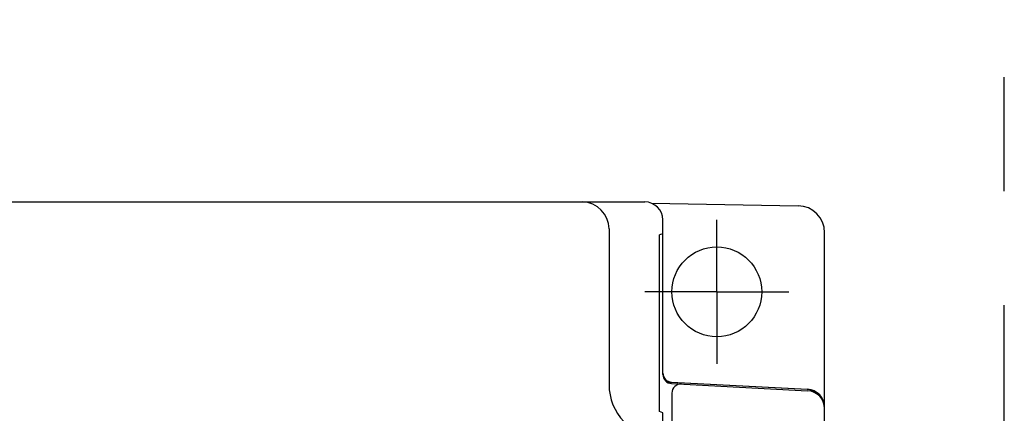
# Model space of a CAD drawing. Header units: millimetres. Extents: x 35 to 820, y -209 to 637.
# Tile 27 of 35: x 367 to 422, y 266 to 288. Entities that reach past the tile are written whole.
import ezdxf

# ---------------------------------------------------------------- set-up
doc = ezdxf.new("R2010")
doc.units = ezdxf.units.MM
doc.linetypes.add('PHANTOMX2', pattern=[127, 63.5, -12.7, 12.7, -12.7, 12.7, -12.7])
for name, color, linetype in [('10', 3, 'CONTINUOUS'), ('11', 2, 'CONTINUOUS'), ('12', 7, 'CONTINUOUS'), ('18', 1, 'PHANTOMX2')]:
    doc.layers.add(name, color=color, linetype=linetype)

msp = doc.modelspace()

# ---------------------------------------------------------------- linework, layer by layer
at = {"layer": '10'}
for p, q in [((314.492, 277.574), (402.016, 277.574)), ((402.374, 277.506), (410.541, 277.364)), ((403.015, 267.969), (403.015, 276.575)), ((412.015, 150.574), (412.015, 275.864)), ((411.05, 267.135), (403.471, 267.532)), ((403.489, 267.549), (411.067, 267.152)), ((403.489, 267.47), (411.067, 267.073)), ((403.515, 266.942), (403.515, 265.288))]:
    msp.add_line(p, q, dxfattribs=at)
for centre, radius, start, end in [((410.515, 275.864), 1.5, 0, 89), ((403.515, 268.048), 0.5, 180.0083, 266.9917), ((403.515, 267.969), 0.5, 180, 267), ((411.015, 266.153), 1, 0, 87), ((411.015, 266.074), 1, 0, 87)]:
    msp.add_arc(centre, radius, start, end, dxfattribs=at)
for centre, major_axis, ratio, start_param, end_param in [((402.013, 276.572), (0.709, 0.709), 0.997265, -0.784029, 0.784029), ((403.497, 268.032), (0.363, 0.344), 0.999711, 2.719206, 3.900666), ((404.015, 266.942), (0.5, -0.026), 0.998626, 1.570796, 3.193881), ((410.997, 266.136), (0.726, 0.689), 0.999711, -0.519389, 0.759074)]:
    msp.add_ellipse(centre, major_axis=major_axis, ratio=ratio, start_param=start_param, end_param=end_param, dxfattribs=at)
at = {"layer": '11'}
for p, q in [((403.015, 275.802), (402.827, 275.737)), ((402.827, 265.91), (402.827, 275.737)), ((403.015, 265.845), (402.827, 265.91)), ((403.015, 244.302), (403.015, 265.845))]:
    msp.add_line(p, q, dxfattribs=at)
at = {"layer": '12'}
for p, q in [((406.015, 272.574), (406.015, 276.574)), ((400.015, 276.073), (400.015, 267.427)), ((406.015, 272.574), (402.015, 272.574)), ((406.015, 272.574), (406.015, 268.574)), ((406.015, 272.574), (410.015, 272.574))]:
    msp.add_line(p, q, dxfattribs=at)
for centre, radius, start, end in [((398.515, 276.073), 1.5, 0, 89), ((403.015, 267.427), 3, 180, 267.1376)]:
    msp.add_arc(centre, radius, start, end, dxfattribs=at)
msp.add_ellipse((406.015, 272.574), major_axis=(2.5, 0), ratio=1, dxfattribs=at)
at = {"layer": '18', "ltscale": 0.5}
msp.add_line((422.015, 49.574), (422.015, 377.574), dxfattribs=at)

doc.saveas('drawing.dxf')
